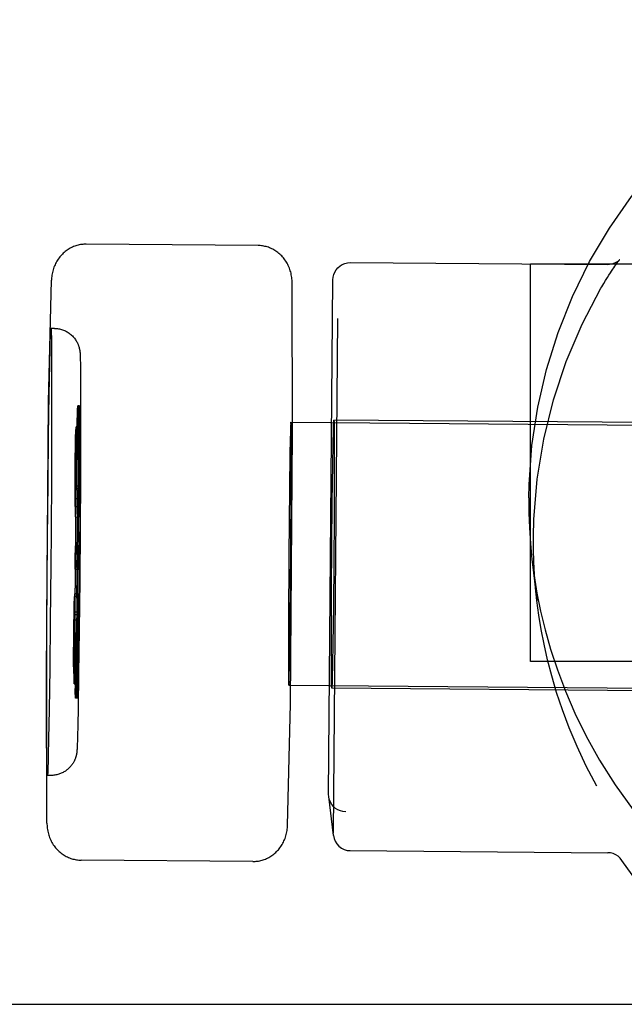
# Model space of a CAD drawing. Header units: inches. Extents: x 0 to 304, y 0 to 196.
# Tile 89 of 129: x 145.344 to 145.696, y 166.008 to 166.581. Entities that reach past the tile are written whole.
import ezdxf

# ---------------------------------------------------------------- set-up
doc = ezdxf.new("R2010")
doc.units = ezdxf.units.IN
doc.header["$LTSCALE"] = 16.696429
doc.header["$MEASUREMENT"] = 0
doc.linetypes.add('HIDDEN', pattern=[0.2, 0.1, -0.1])
doc.layers.add('DEFAULT_2', color=8, linetype='HIDDEN')

msp = doc.modelspace()

# ---------------------------------------------------------------- linework, layer by layer
at = {"layer": 'DEFAULT_2', "color": 8, "linetype": 'HIDDEN'}
for p, q in [((145.4827, 166.44975), (145.3827, 166.45053)), ((145.53635, 166.43981), (145.68602, 166.43863)), ((146.02318, 166.43889), (145.64118, 166.43889)), ((145.64118, 166.20789), (145.64118, 166.43889)), ((145.36089, 166.35888), (145.36254, 166.42952)), ((145.50285, 166.34119), (145.50252, 166.42834)), ((145.52378, 166.13045), (145.52627, 166.42989)), ((145.52896, 166.40729), (145.52647, 166.10785)), ((145.36184, 166.39398), (145.36193, 166.39652)), ((145.36193, 166.39652), (145.36198, 166.39793)), ((145.36424, 166.40154), (145.36224, 166.40155)), ((145.36224, 166.40155), (145.3623, 166.40131)), ((145.36241, 166.39927), (145.36244, 166.39812)), ((145.36244, 166.39812), (145.36247, 166.39675)), ((145.36247, 166.39675), (145.36251, 166.39426)), ((145.36173, 166.38984), (145.36184, 166.39398)), ((145.36251, 166.39426), (145.36256, 166.39018)), ((145.36256, 166.39018), (145.36261, 166.38247)), ((145.36153, 166.38055), (145.36173, 166.38984)), ((145.37919, 166.38663), (145.37921, 166.38628)), ((145.37921, 166.38628), (145.37923, 166.38589)), ((145.37923, 166.38589), (145.37925, 166.38545)), ((145.37925, 166.38545), (145.37927, 166.38493)), ((145.37927, 166.38493), (145.37928, 166.38431)), ((145.36123, 166.36318), (145.36153, 166.38055)), ((145.36261, 166.38247), (145.36265, 166.3657)), ((145.37928, 166.38431), (145.37931, 166.38313)), ((145.37931, 166.38313), (145.37934, 166.38152)), ((145.37934, 166.38152), (145.37939, 166.37831)), ((145.37939, 166.37831), (145.37944, 166.37238)), ((145.37944, 166.37238), (145.37948, 166.35997)), ((145.3609, 166.33935), (145.36123, 166.36318)), ((145.36265, 166.3657), (145.36261, 166.3424)), ((145.35958, 166.20097), (145.36089, 166.35868)), ((145.36089, 166.35888), (145.36089, 166.35867)), ((145.37888, 166.35642), (145.37788, 166.35643)), ((145.37788, 166.35643), (145.37792, 166.35627)), ((145.37888, 166.35642), (145.37892, 166.35626)), ((145.37948, 166.35997), (145.37947, 166.34014)), ((145.37756, 166.34798), (145.37762, 166.35123)), ((145.37762, 166.35123), (145.37768, 166.35325)), ((145.37767, 166.35168), (145.37763, 166.35036)), ((145.37887, 166.35492), (145.37787, 166.35493)), ((145.37791, 166.35477), (145.37787, 166.35493)), ((145.37801, 166.35246), (145.37798, 166.3534)), ((145.378, 166.35491), (145.37802, 166.35398)), ((145.37803, 166.35129), (145.37801, 166.35246)), ((145.37802, 166.35398), (145.37804, 166.35282)), ((145.37806, 166.34914), (145.37803, 166.35129)), ((145.37804, 166.35282), (145.37808, 166.35069)), ((145.37809, 166.34552), (145.37808, 166.35069)), ((145.37857, 166.34823), (145.37863, 166.35053)), ((145.37858, 166.34985), (145.37865, 166.35211)), ((145.37863, 166.35053), (145.37867, 166.3518)), ((145.37865, 166.35211), (145.37869, 166.35336)), ((145.37887, 166.35492), (145.37891, 166.35477)), ((145.37898, 166.35343), (145.37901, 166.35251)), ((145.37901, 166.35451), (145.37903, 166.35349)), ((145.37901, 166.35251), (145.37903, 166.35138)), ((145.37903, 166.35349), (145.37905, 166.35227)), ((145.37903, 166.35138), (145.37906, 166.34928)), ((145.37905, 166.35227), (145.37908, 166.35004)), ((145.37742, 166.34182), (145.37755, 166.34873)), ((145.37813, 166.33726), (145.37812, 166.34609)), ((145.37831, 166.33645), (145.37847, 166.34509)), ((145.37848, 166.34445), (145.37858, 166.34985)), ((145.37908, 166.35004), (145.37909, 166.34577)), ((145.37911, 166.34637), (145.37913, 166.33775)), ((145.50181, 166.34695), (145.79179, 166.34467)), ((145.50184, 166.34681), (145.50181, 166.34695)), ((145.50194, 166.3445), (145.50192, 166.34534)), ((145.50196, 166.34349), (145.50194, 166.3445)), ((145.79416, 166.34615), (145.52682, 166.34825)), ((145.52682, 166.34825), (145.52686, 166.34811)), ((145.36058, 166.31185), (145.3609, 166.33935)), ((145.36261, 166.3424), (145.3625, 166.31526)), ((145.37651, 166.33739), (145.37665, 166.34274)), ((145.37865, 166.34273), (145.37665, 166.34274)), ((145.37665, 166.34274), (145.37666, 166.34271)), ((145.37667, 166.32897), (145.37683, 166.34092)), ((145.37668, 166.34224), (145.37669, 166.34194)), ((145.37669, 166.34194), (145.37669, 166.34158)), ((145.37669, 166.34158), (145.3767, 166.34095)), ((145.3767, 166.34095), (145.3767, 166.33965)), ((145.3767, 166.33965), (145.3767, 166.33638)), ((145.37683, 166.34092), (145.37696, 166.34425)), ((145.37896, 166.34423), (145.37696, 166.34425)), ((145.37696, 166.34425), (145.37697, 166.3442)), ((145.377, 166.34363), (145.377, 166.34327)), ((145.377, 166.34327), (145.37701, 166.34284)), ((145.37701, 166.34284), (145.37702, 166.34209)), ((145.37702, 166.34209), (145.37703, 166.34052)), ((145.37703, 166.34052), (145.37703, 166.33714)), ((145.37716, 166.32617), (145.37744, 166.34355)), ((145.37812, 166.31816), (145.37814, 166.33895)), ((145.37851, 166.33737), (145.37865, 166.34273)), ((145.37865, 166.34273), (145.37866, 166.34269)), ((145.37867, 166.32896), (145.37883, 166.34091)), ((145.37868, 166.34222), (145.37869, 166.34191)), ((145.37869, 166.34191), (145.37869, 166.34153)), ((145.37869, 166.34153), (145.3787, 166.34085)), ((145.3787, 166.34085), (145.37871, 166.33947)), ((145.37871, 166.33947), (145.3787, 166.33613)), ((145.37883, 166.34091), (145.37896, 166.34423)), ((145.37896, 166.34423), (145.37897, 166.34418)), ((145.379, 166.34362), (145.379, 166.34325)), ((145.379, 166.34325), (145.37901, 166.34281)), ((145.37901, 166.34281), (145.37902, 166.34203)), ((145.37902, 166.34203), (145.37903, 166.34044)), ((145.37903, 166.34044), (145.37903, 166.33659)), ((145.37914, 166.33944), (145.37912, 166.31919)), ((145.37947, 166.34014), (145.37937, 166.31399)), ((145.50154, 166.34095), (145.50144, 166.33686)), ((145.50159, 166.34292), (145.50154, 166.34095)), ((145.50154, 166.18333), (145.50285, 166.34103)), ((145.50163, 166.34402), (145.50159, 166.34292)), ((145.50198, 166.34165), (145.50196, 166.34349)), ((145.50202, 166.33775), (145.50198, 166.34165)), ((145.50285, 166.34103), (145.50285, 166.34119)), ((145.527, 166.34218), (145.52705, 166.33367)), ((145.37634, 166.32147), (145.37651, 166.33739)), ((145.3767, 166.33638), (145.37667, 166.32897)), ((145.37686, 166.33357), (145.37674, 166.33024)), ((145.37886, 166.33355), (145.37686, 166.33357)), ((145.37688, 166.33351), (145.37686, 166.33357)), ((145.37694, 166.32888), (145.37688, 166.33351)), ((145.37703, 166.33714), (145.37691, 166.31671)), ((145.37805, 166.31889), (145.37834, 166.33735)), ((145.37834, 166.32146), (145.37851, 166.33737)), ((145.3787, 166.33613), (145.37867, 166.32896)), ((145.37886, 166.33355), (145.37874, 166.33022)), ((145.37888, 166.3335), (145.37886, 166.33355)), ((145.37894, 166.32886), (145.37888, 166.3335)), ((145.37903, 166.33659), (145.37891, 166.31669)), ((145.50144, 166.33686), (145.50128, 166.32832)), ((145.50205, 166.32951), (145.50202, 166.33775)), ((145.52617, 166.32248), (145.52636, 166.33406)), ((145.52705, 166.33367), (145.52705, 166.31511)), ((145.37647, 166.32898), (145.37638, 166.32123)), ((145.37657, 166.332), (145.37647, 166.32898)), ((145.37857, 166.33199), (145.37657, 166.332)), ((145.37658, 166.33196), (145.37657, 166.332)), ((145.37657, 166.31951), (145.37662, 166.3285)), ((145.37662, 166.3285), (145.37658, 166.33196)), ((145.37674, 166.33024), (145.37661, 166.31929)), ((145.37867, 166.32896), (145.37667, 166.32897)), ((145.37688, 166.31696), (145.37694, 166.32888)), ((145.3769, 166.30601), (145.37722, 166.33129)), ((145.37847, 166.32897), (145.37838, 166.32121)), ((145.37857, 166.33199), (145.37847, 166.32897)), ((145.37858, 166.33194), (145.37857, 166.33199)), ((145.37857, 166.31949), (145.37862, 166.32848)), ((145.37862, 166.32848), (145.37858, 166.33194)), ((145.37874, 166.33022), (145.37861, 166.31927)), ((145.37888, 166.31694), (145.37894, 166.32886)), ((145.50128, 166.32832), (145.501, 166.30844)), ((145.50202, 166.31003), (145.50205, 166.32951)), ((145.37624, 166.30529), (145.37634, 166.32147)), ((145.37824, 166.30527), (145.37834, 166.32146)), ((145.37914, 166.32279), (145.37902, 166.2961)), ((145.52589, 166.30042), (145.52617, 166.32248)), ((145.37638, 166.32123), (145.37633, 166.31253)), ((145.37648, 166.3113), (145.37657, 166.31951)), ((145.37661, 166.31929), (145.37656, 166.30738)), ((145.37691, 166.31671), (145.37671, 166.29792)), ((145.37675, 166.30605), (145.37688, 166.31696)), ((145.37778, 166.2956), (145.37808, 166.32041)), ((145.37813, 166.32006), (145.37801, 166.29234)), ((145.37838, 166.32121), (145.37833, 166.31251)), ((145.37848, 166.31129), (145.37857, 166.31949)), ((145.37861, 166.31927), (145.37856, 166.30736)), ((145.37891, 166.31669), (145.37871, 166.29789)), ((145.37875, 166.30603), (145.37888, 166.31694)), ((145.36028, 166.27941), (145.36058, 166.31185)), ((145.3625, 166.31526), (145.3623, 166.283)), ((145.37633, 166.31253), (145.37638, 166.30869)), ((145.37639, 166.30865), (145.37648, 166.3113)), ((145.37662, 166.27647), (145.37694, 166.31011)), ((145.37833, 166.31251), (145.37838, 166.30867)), ((145.37839, 166.30863), (145.37848, 166.31129)), ((145.37937, 166.31399), (145.3792, 166.28499)), ((145.5018, 166.27138), (145.50202, 166.31003)), ((145.52705, 166.31511), (145.52695, 166.29152)), ((145.37629, 166.29806), (145.37624, 166.30529)), ((145.37638, 166.30869), (145.37639, 166.30865)), ((145.37639, 166.30865), (145.37839, 166.30863)), ((145.37651, 166.30983), (145.37642, 166.30247)), ((145.37647, 166.29722), (145.37651, 166.30983)), ((145.37851, 166.30981), (145.37651, 166.30983)), ((145.37656, 166.30738), (145.37662, 166.30258)), ((145.37663, 166.30253), (145.37675, 166.30605)), ((145.37829, 166.29805), (145.37824, 166.30527)), ((145.37838, 166.30867), (145.37839, 166.30863)), ((145.37851, 166.30981), (145.37842, 166.30246)), ((145.37847, 166.29721), (145.37851, 166.30981)), ((145.37856, 166.30736), (145.37862, 166.30257)), ((145.37863, 166.30252), (145.37875, 166.30603)), ((145.501, 166.30844), (145.50061, 166.26953)), ((145.37636, 166.29932), (145.37635, 166.29895)), ((145.37638, 166.30024), (145.37636, 166.29932)), ((145.37642, 166.30247), (145.37638, 166.30024)), ((145.37662, 166.30258), (145.37663, 166.30253)), ((145.37663, 166.30253), (145.37863, 166.30252)), ((145.37755, 166.2701), (145.37783, 166.29956)), ((145.37836, 166.29936), (145.37835, 166.29897)), ((145.37838, 166.30035), (145.37836, 166.29936)), ((145.37842, 166.30246), (145.37838, 166.30035)), ((145.37862, 166.30257), (145.37863, 166.30252)), ((145.52565, 166.27497), (145.52589, 166.30042)), ((145.3763, 166.29802), (145.37629, 166.29806)), ((145.3763, 166.29802), (145.3783, 166.29801)), ((145.37653, 166.29191), (145.37647, 166.29722)), ((145.37661, 166.29312), (145.3766, 166.29272)), ((145.37663, 166.29384), (145.37661, 166.29312)), ((145.37666, 166.29505), (145.37663, 166.29384)), ((145.37671, 166.29792), (145.37666, 166.29505)), ((145.3783, 166.29801), (145.37829, 166.29805)), ((145.37853, 166.29189), (145.37847, 166.29721)), ((145.37861, 166.29306), (145.3786, 166.29266)), ((145.37863, 166.29377), (145.37861, 166.29306)), ((145.37866, 166.29499), (145.37863, 166.29377)), ((145.37871, 166.29789), (145.37866, 166.29499)), ((145.37905, 166.29813), (145.37883, 166.26852)), ((145.37654, 166.29185), (145.37653, 166.29191)), ((145.37654, 166.29185), (145.37854, 166.29184)), ((145.378, 166.29239), (145.37779, 166.26193)), ((145.37854, 166.29184), (145.37853, 166.29189)), ((145.52695, 166.29152), (145.52677, 166.26555)), ((145.3623, 166.283), (145.36215, 166.2637)), ((145.3792, 166.28499), (145.37896, 166.25507)), ((145.36013, 166.26011), (145.36028, 166.27941)), ((145.37643, 166.25047), (145.37664, 166.28092)), ((145.37641, 166.26873), (145.37646, 166.27346)), ((145.37646, 166.27346), (145.37651, 166.27513)), ((145.37851, 166.27511), (145.37651, 166.27513)), ((145.37651, 166.27511), (145.37653, 166.27287)), ((145.37653, 166.27287), (145.37651, 166.26789)), ((145.37739, 166.24472), (145.3776, 166.27432)), ((145.37841, 166.26871), (145.37846, 166.27344)), ((145.37846, 166.27344), (145.37851, 166.27511)), ((145.37851, 166.2751), (145.37853, 166.27286)), ((145.37853, 166.27286), (145.37851, 166.26788)), ((145.37888, 166.27274), (145.3786, 166.24328)), ((145.50142, 166.23247), (145.5018, 166.27138)), ((145.52546, 166.24899), (145.52565, 166.27497)), ((145.37638, 166.26381), (145.37641, 166.26873)), ((145.37651, 166.26789), (145.37645, 166.26323)), ((145.37782, 166.26639), (145.37749, 166.23275)), ((145.37838, 166.2638), (145.37841, 166.26871)), ((145.37851, 166.26788), (145.37845, 166.26321)), ((145.50061, 166.26953), (145.50039, 166.23088)), ((145.52677, 166.26555), (145.52652, 166.2401)), ((145.64225, 166.26578), (145.64493, 166.24325)), ((145.35993, 166.22785), (145.36013, 166.26011)), ((145.36215, 166.2637), (145.36185, 166.23126)), ((145.3764, 166.2615), (145.37638, 166.26381)), ((145.37645, 166.26323), (145.3764, 166.26149)), ((145.3764, 166.26149), (145.3784, 166.26147)), ((145.3784, 166.26149), (145.37838, 166.2638)), ((145.37845, 166.26321), (145.3784, 166.26147)), ((145.37896, 166.25507), (145.37867, 166.22626)), ((145.37602, 166.24381), (145.37615, 166.24714)), ((145.37815, 166.24712), (145.37615, 166.24714)), ((145.37615, 166.24714), (145.37616, 166.24709)), ((145.3763, 166.2228), (145.37642, 166.25052)), ((145.37802, 166.24379), (145.37815, 166.24712)), ((145.37815, 166.24712), (145.37816, 166.24707)), ((145.37865, 166.24724), (145.37835, 166.22243)), ((145.52536, 166.2254), (145.52546, 166.24899)), ((145.3757, 166.24028), (145.37584, 166.24563)), ((145.37784, 166.24561), (145.37584, 166.24563)), ((145.37584, 166.24563), (145.37585, 166.24559)), ((145.37586, 166.23186), (145.37602, 166.24381)), ((145.37587, 166.24513), (145.37588, 166.24483)), ((145.37588, 166.24483), (145.37588, 166.24447)), ((145.37588, 166.24447), (145.37589, 166.24384)), ((145.37589, 166.24384), (145.3759, 166.24253)), ((145.3759, 166.24253), (145.37589, 166.23927)), ((145.37619, 166.24652), (145.3762, 166.24616)), ((145.3762, 166.24616), (145.3762, 166.24573)), ((145.3762, 166.24573), (145.37621, 166.24497)), ((145.37621, 166.24497), (145.37622, 166.24341)), ((145.37622, 166.24341), (145.37622, 166.24003)), ((145.37729, 166.22005), (145.37741, 166.24674)), ((145.3777, 166.24026), (145.37784, 166.24561)), ((145.37784, 166.24561), (145.37785, 166.24558)), ((145.37786, 166.23184), (145.37802, 166.24379)), ((145.37787, 166.2451), (145.37788, 166.2448)), ((145.37788, 166.2448), (145.37788, 166.24442)), ((145.37788, 166.24442), (145.37789, 166.24374)), ((145.37789, 166.24374), (145.3779, 166.24235)), ((145.3779, 166.24235), (145.37789, 166.23901)), ((145.37819, 166.24651), (145.3782, 166.24614)), ((145.3782, 166.24614), (145.3782, 166.2457)), ((145.3782, 166.2457), (145.37821, 166.24492)), ((145.37821, 166.24492), (145.37822, 166.24333)), ((145.37822, 166.24333), (145.37822, 166.23948)), ((145.37553, 166.22436), (145.3757, 166.24028)), ((145.37589, 166.23927), (145.37586, 166.23186)), ((145.37606, 166.23646), (145.37593, 166.23312)), ((145.37806, 166.23644), (145.37606, 166.23646)), ((145.37607, 166.2364), (145.37606, 166.23646)), ((145.37613, 166.23176), (145.37607, 166.2364)), ((145.37622, 166.24003), (145.3761, 166.2196)), ((145.37753, 166.23685), (145.37721, 166.21156)), ((145.37753, 166.22434), (145.3777, 166.24026)), ((145.37789, 166.23901), (145.37786, 166.23184)), ((145.37806, 166.23644), (145.37793, 166.23311)), ((145.37807, 166.23638), (145.37806, 166.23644)), ((145.37813, 166.23175), (145.37807, 166.23638)), ((145.37822, 166.23948), (145.3781, 166.21958)), ((145.52652, 166.2401), (145.52624, 166.21803)), ((145.36185, 166.23126), (145.36154, 166.20376)), ((145.37566, 166.23187), (145.37557, 166.22411)), ((145.37576, 166.23489), (145.37566, 166.23187)), ((145.37776, 166.23487), (145.37576, 166.23489)), ((145.37577, 166.23484), (145.37576, 166.23489)), ((145.37576, 166.22239), (145.37581, 166.23138)), ((145.37581, 166.23138), (145.37577, 166.23484)), ((145.37593, 166.23312), (145.3758, 166.22218)), ((145.37786, 166.23184), (145.37586, 166.23186)), ((145.37607, 166.21984), (145.37613, 166.23176)), ((145.37766, 166.23185), (145.37757, 166.2241)), ((145.37776, 166.23487), (145.37766, 166.23185)), ((145.37777, 166.23483), (145.37776, 166.23487)), ((145.37776, 166.22238), (145.37781, 166.23137)), ((145.37781, 166.23137), (145.37777, 166.23483)), ((145.37793, 166.23311), (145.3778, 166.22216)), ((145.37807, 166.21983), (145.37813, 166.23175)), ((145.50039, 166.23088), (145.50037, 166.21139)), ((145.50114, 166.21258), (145.50142, 166.23247)), ((145.35982, 166.20071), (145.35993, 166.22785)), ((145.37543, 166.20818), (145.37553, 166.22436)), ((145.37557, 166.22411), (145.37552, 166.21541)), ((145.37632, 166.22469), (145.37629, 166.2039)), ((145.37743, 166.20816), (145.37753, 166.22434)), ((145.37757, 166.2241), (145.37752, 166.2154)), ((145.37867, 166.22626), (145.37835, 166.20047)), ((145.52536, 166.20685), (145.52536, 166.2254)), ((145.37567, 166.21419), (145.37576, 166.22239)), ((145.3758, 166.22218), (145.37575, 166.21026)), ((145.3761, 166.2196), (145.3759, 166.2008)), ((145.37594, 166.20894), (145.37607, 166.21984)), ((145.37729, 166.20341), (145.37731, 166.22365)), ((145.37767, 166.21417), (145.37776, 166.22238)), ((145.3778, 166.22216), (145.37775, 166.21025)), ((145.3781, 166.21958), (145.3779, 166.20078)), ((145.37794, 166.20892), (145.37807, 166.21983)), ((145.37838, 166.22396), (145.37809, 166.20549)), ((145.37552, 166.21541), (145.37557, 166.21157)), ((145.37558, 166.21154), (145.37567, 166.21419)), ((145.3757, 166.21271), (145.37561, 166.20535)), ((145.37566, 166.20011), (145.3757, 166.21271)), ((145.3777, 166.2127), (145.3757, 166.21271)), ((145.37727, 166.21669), (145.37699, 166.19931)), ((145.37752, 166.2154), (145.37757, 166.21156)), ((145.37758, 166.21152), (145.37767, 166.21417)), ((145.3777, 166.2127), (145.37761, 166.20535)), ((145.37766, 166.20009), (145.3777, 166.2127)), ((145.52624, 166.21803), (145.52605, 166.20645)), ((145.37548, 166.20095), (145.37543, 166.20818)), ((145.37557, 166.21157), (145.37558, 166.21154)), ((145.37558, 166.21154), (145.37758, 166.21152)), ((145.37575, 166.21026), (145.37581, 166.20547)), ((145.37583, 166.20542), (145.37594, 166.20894)), ((145.37748, 166.20094), (145.37743, 166.20816)), ((145.37757, 166.21156), (145.37758, 166.21152)), ((145.37775, 166.21025), (145.37781, 166.20545)), ((145.37782, 166.2054), (145.37794, 166.20892)), ((145.50037, 166.21139), (145.5004, 166.20315)), ((145.50098, 166.20405), (145.50114, 166.21258)), ((146.02318, 166.20789), (145.64118, 166.20789)), ((145.36154, 166.20376), (145.3612, 166.17993)), ((145.37555, 166.20221), (145.37554, 166.20184)), ((145.37557, 166.20313), (145.37555, 166.20221)), ((145.37561, 166.20535), (145.37557, 166.20313)), ((145.37581, 166.20547), (145.37583, 166.20542)), ((145.37583, 166.20542), (145.37782, 166.2054)), ((145.3763, 166.2056), (145.37632, 166.19676)), ((145.37732, 166.19647), (145.3773, 166.20509)), ((145.37755, 166.20224), (145.37754, 166.20185)), ((145.37757, 166.20324), (145.37755, 166.20224)), ((145.37761, 166.20535), (145.37757, 166.20324)), ((145.37781, 166.20545), (145.37782, 166.2054)), ((145.37812, 166.20639), (145.37796, 166.19775)), ((145.5004, 166.20315), (145.50043, 166.19926)), ((145.50088, 166.19996), (145.50098, 166.20405)), ((145.52541, 166.19833), (145.52536, 166.20685)), ((145.35958, 166.20097), (145.35958, 166.20082)), ((145.3599, 166.11367), (145.35958, 166.20082)), ((145.35979, 166.17741), (145.35982, 166.20071)), ((145.37549, 166.20091), (145.37548, 166.20095)), ((145.37549, 166.20091), (145.37749, 166.20089)), ((145.37572, 166.1948), (145.37566, 166.20011)), ((145.3758, 166.19601), (145.37579, 166.19561)), ((145.37582, 166.19673), (145.3758, 166.19601)), ((145.37585, 166.19794), (145.37582, 166.19673)), ((145.3759, 166.2008), (145.37585, 166.19794)), ((145.37634, 166.19734), (145.37636, 166.19217)), ((145.37701, 166.20104), (145.37688, 166.19413)), ((145.37735, 166.1928), (145.37734, 166.19707)), ((145.37749, 166.20089), (145.37748, 166.20094)), ((145.37772, 166.19478), (145.37766, 166.20009)), ((145.3778, 166.19594), (145.37779, 166.19555)), ((145.37782, 166.19666), (145.3778, 166.19594)), ((145.37785, 166.19787), (145.37782, 166.19666)), ((145.3779, 166.20078), (145.37785, 166.19787)), ((145.37795, 166.19839), (145.37785, 166.19299)), ((145.37835, 166.20047), (145.37805, 166.1811)), ((145.50043, 166.19926), (145.50046, 166.19742)), ((145.50046, 166.19742), (145.50048, 166.19641)), ((145.50048, 166.19641), (145.5005, 166.19556)), ((145.50079, 166.19689), (145.50083, 166.19799)), ((145.50083, 166.19799), (145.50088, 166.19996)), ((145.37574, 166.19474), (145.37572, 166.1948)), ((145.37574, 166.19474), (145.37774, 166.19472)), ((145.37639, 166.19003), (145.37636, 166.19217)), ((145.37637, 166.19372), (145.3764, 166.19156)), ((145.37641, 166.18888), (145.37639, 166.19003)), ((145.3764, 166.19156), (145.37642, 166.1904)), ((145.37642, 166.1904), (145.37645, 166.18946)), ((145.37681, 166.19163), (145.37675, 166.18961)), ((145.37676, 166.19118), (145.3768, 166.1925)), ((145.37687, 166.19488), (145.37681, 166.19163)), ((145.37738, 166.19057), (145.37735, 166.1928)), ((145.3774, 166.19146), (145.37737, 166.19356)), ((145.3774, 166.18935), (145.37738, 166.19057)), ((145.37743, 166.19033), (145.3774, 166.19146)), ((145.37745, 166.18941), (145.37743, 166.19033)), ((145.37774, 166.19472), (145.37772, 166.19478)), ((145.37779, 166.19073), (145.37774, 166.18948)), ((145.3778, 166.19232), (145.37776, 166.19105)), ((145.37785, 166.19299), (145.37779, 166.19073)), ((145.37786, 166.19462), (145.3778, 166.19232)), ((145.50057, 166.1941), (145.50061, 166.19396)), ((145.50061, 166.19396), (145.79059, 166.19167)), ((145.52559, 166.19227), (145.52556, 166.1924)), ((145.79293, 166.19016), (145.52559, 166.19226)), ((145.37644, 166.18795), (145.37641, 166.18888)), ((145.37655, 166.18643), (145.37651, 166.18659)), ((145.37652, 166.18808), (145.37656, 166.18793)), ((145.37755, 166.18642), (145.37655, 166.18643)), ((145.37756, 166.18792), (145.37656, 166.18793)), ((145.37742, 166.18833), (145.3774, 166.18935)), ((145.37755, 166.18642), (145.37751, 166.18658)), ((145.37756, 166.18792), (145.37752, 166.18808)), ((145.3612, 166.17993), (145.3609, 166.16256)), ((145.37805, 166.1811), (145.37785, 166.17043)), ((145.49989, 166.11249), (145.50153, 166.18312)), ((145.50153, 166.18312), (145.50154, 166.18333)), ((145.35982, 166.16064), (145.35979, 166.17741)), ((145.37785, 166.17043), (145.37771, 166.16457)), ((145.3609, 166.16256), (145.3607, 166.15327)), ((145.37762, 166.16151), (145.37756, 166.15994)), ((145.37771, 166.16457), (145.37762, 166.16151)), ((145.35988, 166.15293), (145.35982, 166.16064)), ((145.37741, 166.15667), (145.37739, 166.15635)), ((145.37743, 166.15702), (145.37741, 166.15667)), ((145.37746, 166.15743), (145.37743, 166.15702)), ((145.37748, 166.15791), (145.37746, 166.15743)), ((145.37752, 166.15878), (145.37748, 166.15791)), ((145.37756, 166.15994), (145.37752, 166.15878)), ((145.35992, 166.14885), (145.35988, 166.15293)), ((145.3607, 166.15327), (145.36059, 166.14913)), ((145.35996, 166.14636), (145.35992, 166.14885)), ((145.35999, 166.14499), (145.35996, 166.14636)), ((145.36003, 166.14384), (145.35999, 166.14499)), ((145.36051, 166.14659), (145.36046, 166.14518)), ((145.36059, 166.14913), (145.36051, 166.14659)), ((145.36019, 166.14156), (145.36014, 166.1418)), ((145.36219, 166.14154), (145.36019, 166.14156)), ((145.52385, 166.12919), (145.52378, 166.13044)), ((145.52654, 166.10659), (145.52385, 166.12918)), ((145.53639, 166.09777), (145.68615, 166.09659)), ((145.47972, 166.09147), (145.37973, 166.09226)), ((144.95493, 166.00839), (146.95493, 166.00839))]:
    msp.add_line(p, q, dxfattribs=at)
for points in [[(145.64019, 166.30298), (145.64036, 166.31084), (145.64202, 166.33335), (145.6454, 166.35566), (145.65048, 166.37766), (145.65723, 166.3992), (145.66562, 166.42016), (145.67558, 166.44042), (145.68708, 166.45986), (145.70003, 166.47836), (145.71436, 166.49582), (145.72999, 166.51214), (145.74682, 166.52721), (145.76476, 166.54095), (145.7837, 166.55328), (145.80353, 166.56413), (145.82413, 166.57343), (145.84539, 166.58112)], [(145.3827, 166.45053), (145.38211, 166.45053), (145.38143, 166.4505), (145.38075, 166.45045), (145.38007, 166.45037), (145.37939, 166.45027), (145.37871, 166.45014), (145.37804, 166.44998), (145.37738, 166.4498), (145.37671, 166.4496), (145.37606, 166.44937), (145.37541, 166.44912), (145.37477, 166.44884), (145.37413, 166.44854), (145.37351, 166.44822), (145.37289, 166.44787), (145.37229, 166.4475), (145.37169, 166.4471), (145.37111, 166.44668), (145.37054, 166.44624), (145.36998, 166.44577), (145.36944, 166.44528), (145.36891, 166.44477), (145.3684, 166.44424), (145.36791, 166.44369), (145.36743, 166.44312), (145.36697, 166.44252), (145.36652, 166.44191), (145.3661, 166.44128), (145.3657, 166.44063), (145.36532, 166.43996), (145.36496, 166.43928), (145.36462, 166.43858), (145.3643, 166.43786), (145.36401, 166.43713), (145.36375, 166.43639), (145.36351, 166.43564), (145.36329, 166.43487), (145.3631, 166.4341), (145.36294, 166.43332), (145.3628, 166.43253), (145.36269, 166.43173), (145.36261, 166.43093), (145.36256, 166.43012), (145.36254, 166.42952)], [(145.50252, 166.42834), (145.50252, 166.42879), (145.50248, 166.4296), (145.50242, 166.43041), (145.50233, 166.43121), (145.50222, 166.43201), (145.50207, 166.43281), (145.5019, 166.43359), (145.5017, 166.43437), (145.50148, 166.43513), (145.50123, 166.43588), (145.50095, 166.43663), (145.50066, 166.43735), (145.50033, 166.43807), (145.49999, 166.43876), (145.49962, 166.43945), (145.49923, 166.44011), (145.49881, 166.44076), (145.49838, 166.44138), (145.49793, 166.44199), (145.49746, 166.44258), (145.49697, 166.44314), (145.49647, 166.44369), (145.49595, 166.44422), (145.49541, 166.44472), (145.49486, 166.4452), (145.4943, 166.44566), (145.49372, 166.44609), (145.49313, 166.4465), (145.49253, 166.44689), (145.49191, 166.44725), (145.49129, 166.44759), (145.49066, 166.44791), (145.49002, 166.4482), (145.48937, 166.44846), (145.48871, 166.44871), (145.48805, 166.44892), (145.48738, 166.44911), (145.48671, 166.44928), (145.48603, 166.44942), (145.48535, 166.44954), (145.48467, 166.44963), (145.48399, 166.44969), (145.4833, 166.44973), (145.4827, 166.44975)], [(145.52627, 166.42989), (145.52641, 166.43142), (145.52677, 166.43292), (145.52737, 166.43435), (145.52818, 166.43568), (145.5292, 166.43687), (145.53039, 166.43789), (145.53174, 166.43872), (145.53322, 166.43933), (145.53477, 166.43969), (145.53635, 166.43981)], [(145.68222, 166.42494), (145.68272, 166.4258), (145.68386, 166.42773), (145.68493, 166.4295), (145.68593, 166.43111), (145.68684, 166.43254), (145.68766, 166.43382), (145.6884, 166.43494), (145.68907, 166.43594), (145.6897, 166.43687), (145.69028, 166.43771), (145.69082, 166.43847), (145.6913, 166.43914), (145.69172, 166.43971), (145.69208, 166.4402), (145.69238, 166.4406), (145.69263, 166.44092), (145.69283, 166.44118), (145.69298, 166.44135), (145.69305, 166.44145)], [(145.69305, 166.44145), (145.69307, 166.44147), (145.69309, 166.44148), (145.69299, 166.44138), (145.69278, 166.44118), (145.69242, 166.44086), (145.69193, 166.44048), (145.69128, 166.44005), (145.69048, 166.43961), (145.68955, 166.43922), (145.68843, 166.43889), (145.68711, 166.43867), (145.68609, 166.43863)], [(145.64288, 166.28044), (145.64313, 166.29033), (145.64506, 166.31382), (145.64887, 166.33709), (145.65453, 166.35998), (145.66201, 166.38235), (145.67126, 166.40405), (145.68222, 166.42494)], [(145.36198, 166.39793), (145.36203, 166.39911), (145.36205, 166.39961), (145.36208, 166.40006), (145.3621, 166.40044), (145.36212, 166.40077), (145.36215, 166.40105), (145.36217, 166.40126), (145.36219, 166.40142), (145.36222, 166.40151), (145.36224, 166.40155), (145.36224, 166.40155)], [(145.3623, 166.40131), (145.36232, 166.40112), (145.36234, 166.40086), (145.36236, 166.40055), (145.36237, 166.40018), (145.36239, 166.39975), (145.36241, 166.39927)], [(145.36424, 166.40154), (145.36483, 166.40152), (145.36541, 166.40148), (145.36599, 166.40142), (145.36658, 166.40133), (145.36718, 166.40122), (145.36777, 166.40109), (145.36834, 166.40093), (145.36892, 166.40075), (145.3695, 166.40054), (145.37008, 166.4003), (145.37064, 166.40005), (145.37119, 166.39977), (145.37172, 166.39947), (145.37225, 166.39914), (145.37277, 166.39879), (145.37329, 166.39841), (145.37378, 166.39802), (145.37425, 166.3976), (145.3747, 166.39717), (145.37513, 166.39673), (145.37554, 166.39627), (145.37592, 166.3958), (145.37628, 166.39533), (145.37661, 166.39485), (145.37691, 166.39438), (145.37718, 166.39392), (145.37743, 166.39347), (145.37764, 166.39305), (145.37783, 166.39265), (145.37799, 166.39228), (145.37813, 166.39193), (145.37824, 166.39162), (145.37835, 166.39132), (145.37844, 166.39105), (145.37851, 166.3908), (145.37858, 166.39057), (145.37864, 166.39035), (145.37869, 166.39014), (145.37874, 166.38995), (145.37879, 166.38976), (145.37882, 166.38958), (145.37886, 166.38941), (145.37889, 166.38924), (145.37892, 166.38907), (145.37895, 166.3889), (145.37898, 166.38874), (145.37901, 166.38857), (145.37903, 166.38841), (145.37905, 166.38826), (145.37907, 166.3881)], [(145.37907, 166.3881), (145.37909, 166.38793), (145.37911, 166.38776), (145.37912, 166.3876), (145.37914, 166.38744), (145.37915, 166.38728), (145.37916, 166.38712), (145.37917, 166.38696), (145.37918, 166.3868), (145.37919, 166.38663)], [(145.37768, 166.35325), (145.37772, 166.35433), (145.37774, 166.35478), (145.37776, 166.35518), (145.37778, 166.35553), (145.3778, 166.35582), (145.37782, 166.35605), (145.37784, 166.35623), (145.37786, 166.35635), (145.37787, 166.35641), (145.37788, 166.35643)], [(145.37792, 166.35627), (145.37794, 166.35611), (145.37795, 166.35589), (145.37797, 166.35562), (145.37798, 166.35529), (145.378, 166.35491)], [(145.37869, 166.35336), (145.37873, 166.3544), (145.37875, 166.35484), (145.37877, 166.35523), (145.37879, 166.35556), (145.3788, 166.35584), (145.37882, 166.35606), (145.37884, 166.35623), (145.37886, 166.35635), (145.37887, 166.35641), (145.37888, 166.35642)], [(145.37892, 166.35626), (145.37894, 166.35611), (145.37895, 166.35589), (145.37897, 166.35563), (145.37898, 166.35531), (145.37899, 166.35493), (145.37901, 166.35451)], [(145.37787, 166.35493), (145.37786, 166.35491), (145.37784, 166.35484), (145.37783, 166.35472), (145.37781, 166.35454), (145.37779, 166.3543), (145.37777, 166.354), (145.37775, 166.35365), (145.37773, 166.35324), (145.37771, 166.35277), (145.37767, 166.35168)], [(145.37798, 166.3534), (145.37797, 166.35379), (145.37796, 166.35412), (145.37794, 166.3544), (145.37793, 166.35461), (145.37791, 166.35477)], [(145.37867, 166.3518), (145.37872, 166.35285), (145.37873, 166.3533), (145.37875, 166.3537), (145.37877, 166.35404), (145.37879, 166.35432), (145.37881, 166.35455), (145.37883, 166.35472), (145.37885, 166.35484), (145.37886, 166.35491), (145.37887, 166.35492)], [(145.37891, 166.35477), (145.37893, 166.35461), (145.37894, 166.3544), (145.37895, 166.35413), (145.37897, 166.35381), (145.37898, 166.35343)], [(145.50181, 166.34695), (145.5018, 166.34695), (145.50179, 166.3469), (145.50177, 166.34681), (145.50176, 166.34668), (145.50174, 166.3465), (145.50173, 166.34628), (145.50171, 166.34601), (145.50169, 166.3457), (145.50168, 166.34534), (145.50166, 166.34494), (145.50163, 166.34402)], [(145.50192, 166.34534), (145.50191, 166.3457), (145.5019, 166.34601), (145.50188, 166.34628), (145.50187, 166.3465), (145.50186, 166.34668), (145.50184, 166.34681)], [(145.52636, 166.33406), (145.52655, 166.34245), (145.52663, 166.34529), (145.52671, 166.34721), (145.52679, 166.34814), (145.52682, 166.34825)], [(145.52686, 166.34811), (145.52691, 166.34708), (145.52696, 166.34511), (145.527, 166.34218)], [(145.37666, 166.34271), (145.37666, 166.34265), (145.37667, 166.34257), (145.37667, 166.34248), (145.37668, 166.34237), (145.37668, 166.34224)], [(145.37697, 166.3442), (145.37697, 166.34413), (145.37698, 166.34404), (145.37699, 166.34392), (145.37699, 166.34379), (145.377, 166.34363)], [(145.37866, 166.34269), (145.37866, 166.34263), (145.37867, 166.34255), (145.37867, 166.34246), (145.37868, 166.34235), (145.37868, 166.34222)], [(145.37897, 166.34418), (145.37897, 166.34411), (145.37898, 166.34402), (145.37899, 166.34391), (145.37899, 166.34378), (145.379, 166.34362)], [(145.37635, 166.29895), (145.37634, 166.29864), (145.37633, 166.2985), (145.37633, 166.29838), (145.37632, 166.29828), (145.37632, 166.29819), (145.37631, 166.29812), (145.37631, 166.29807), (145.3763, 166.29803), (145.3763, 166.29802)], [(145.37835, 166.29897), (145.37834, 166.29863), (145.37833, 166.29849), (145.37833, 166.29837), (145.37832, 166.29826), (145.37832, 166.29817), (145.37831, 166.2981), (145.37831, 166.29805), (145.3783, 166.29802), (145.3783, 166.29801)], [(145.64019, 166.30297), (145.64025, 166.29435), (145.64057, 166.2855), (145.64117, 166.27648), (145.64208, 166.26719), (145.64224, 166.26583)], [(145.3766, 166.29272), (145.37659, 166.29239), (145.37658, 166.29226), (145.37658, 166.29214), (145.37657, 166.29204), (145.37656, 166.29196), (145.37656, 166.2919), (145.37655, 166.29187), (145.37654, 166.29185)], [(145.3786, 166.29266), (145.37859, 166.29235), (145.37858, 166.29222), (145.37858, 166.2921), (145.37857, 166.29201), (145.37856, 166.29193), (145.37856, 166.29188), (145.37855, 166.29185), (145.37854, 166.29184)], [(145.64491, 166.24337), (145.64414, 166.25068), (145.64353, 166.25831), (145.64312, 166.26579), (145.64291, 166.27317), (145.64288, 166.28044)], [(145.64224, 166.26583), (145.64334, 166.25757), (145.64499, 166.24757), (145.6471, 166.23715), (145.64972, 166.22628), (145.65293, 166.21491), (145.65683, 166.20303), (145.6615, 166.19063), (145.66708, 166.1777), (145.67367, 166.16428), (145.68142, 166.15039), (145.69048, 166.13609), (145.70097, 166.12152), (145.71304, 166.1068), (145.72674, 166.0922), (145.7421, 166.07794), (145.75911, 166.06432), (145.77773, 166.05157), (145.79772, 166.04005), (145.81872, 166.03006), (145.84073, 166.02165)], [(145.37616, 166.24709), (145.37617, 166.24702), (145.37617, 166.24692), (145.37618, 166.24681), (145.37618, 166.24668), (145.37619, 166.24652)], [(145.37816, 166.24707), (145.37817, 166.247), (145.37817, 166.24691), (145.37818, 166.2468), (145.37818, 166.24666), (145.37819, 166.24651)], [(145.37585, 166.24559), (145.37585, 166.24554), (145.37586, 166.24546), (145.37586, 166.24537), (145.37587, 166.24525), (145.37587, 166.24513)], [(145.37785, 166.24558), (145.37785, 166.24552), (145.37786, 166.24544), (145.37786, 166.24535), (145.37787, 166.24523), (145.37787, 166.2451)], [(145.67981, 166.13533), (145.67367, 166.147), (145.66833, 166.15833), (145.66373, 166.16924), (145.65977, 166.17974), (145.6564, 166.18984), (145.65353, 166.19954), (145.65111, 166.20886), (145.64909, 166.21783), (145.64742, 166.22646), (145.64606, 166.23479), (145.64491, 166.24337)], [(145.37554, 166.20184), (145.37553, 166.20152), (145.37552, 166.20139), (145.37552, 166.20127), (145.37551, 166.20116), (145.37551, 166.20108), (145.3755, 166.20101), (145.3755, 166.20095), (145.37549, 166.20092), (145.37549, 166.20091)], [(145.37754, 166.20185), (145.37753, 166.20152), (145.37752, 166.20138), (145.37752, 166.20125), (145.37751, 166.20115), (145.37751, 166.20106), (145.3775, 166.20099), (145.3775, 166.20094), (145.37749, 166.20091), (145.37749, 166.20089)], [(145.52605, 166.20645), (145.52587, 166.19807), (145.52578, 166.19522), (145.5257, 166.19331), (145.52563, 166.19237), (145.52559, 166.19227)], [(145.37579, 166.19561), (145.37578, 166.19528), (145.37577, 166.19514), (145.37577, 166.19502), (145.37576, 166.19492), (145.37575, 166.19484), (145.37575, 166.19479), (145.37574, 166.19475), (145.37574, 166.19474)], [(145.37779, 166.19555), (145.37778, 166.19524), (145.37777, 166.1951), (145.37777, 166.19499), (145.37776, 166.19489), (145.37775, 166.19482), (145.37775, 166.19477), (145.37774, 166.19473), (145.37774, 166.19472)], [(145.5005, 166.19556), (145.50051, 166.19521), (145.50052, 166.1949), (145.50053, 166.19463), (145.50055, 166.19441), (145.50056, 166.19423), (145.50057, 166.1941)], [(145.50061, 166.19396), (145.50061, 166.19396), (145.50063, 166.19401), (145.50064, 166.1941), (145.50066, 166.19423), (145.50067, 166.19441), (145.50069, 166.19463), (145.50071, 166.1949), (145.50072, 166.19521), (145.50074, 166.19556), (145.50076, 166.19596), (145.50079, 166.19689)], [(145.52556, 166.1924), (145.5255, 166.19343), (145.52545, 166.1954), (145.52541, 166.19833)], [(145.37656, 166.18793), (145.37657, 166.18795), (145.37659, 166.18801), (145.37661, 166.18814), (145.37662, 166.18832), (145.37664, 166.18856), (145.37666, 166.18886), (145.37668, 166.18921), (145.3767, 166.18962), (145.37672, 166.19008), (145.37676, 166.19118)], [(145.37776, 166.19105), (145.37772, 166.18999), (145.3777, 166.18954), (145.37768, 166.18915), (145.37766, 166.18881), (145.37764, 166.18852), (145.37762, 166.18829), (145.3776, 166.18812), (145.37759, 166.188), (145.37757, 166.18794), (145.37756, 166.18792)], [(145.37651, 166.18659), (145.37649, 166.18675), (145.37648, 166.18696), (145.37646, 166.18724), (145.37645, 166.18756), (145.37644, 166.18795)], [(145.37645, 166.18946), (145.37646, 166.18907), (145.37648, 166.18874), (145.37649, 166.18846), (145.37651, 166.18824), (145.37652, 166.18808)], [(145.37675, 166.18961), (145.37671, 166.18853), (145.37669, 166.18808), (145.37667, 166.18768), (145.37665, 166.18733), (145.37663, 166.18704), (145.37661, 166.18681), (145.37659, 166.18663), (145.37658, 166.18651), (145.37656, 166.18644), (145.37655, 166.18643)], [(145.37751, 166.18658), (145.37749, 166.18674), (145.37748, 166.18695), (145.37746, 166.18721), (145.37745, 166.18753), (145.37744, 166.18791), (145.37742, 166.18833)], [(145.37752, 166.18808), (145.37751, 166.18823), (145.37749, 166.18845), (145.37748, 166.18871), (145.37746, 166.18904), (145.37745, 166.18941)], [(145.37774, 166.18948), (145.3777, 166.18844), (145.37768, 166.188), (145.37767, 166.18761), (145.37765, 166.18728), (145.37763, 166.187), (145.37761, 166.18678), (145.37759, 166.18661), (145.37757, 166.18649), (145.37756, 166.18643), (145.37755, 166.18642)], [(145.37739, 166.15635), (145.37737, 166.15605), (145.37736, 166.15591), (145.37734, 166.15577), (145.37733, 166.15563), (145.37732, 166.1555), (145.37731, 166.15536), (145.37729, 166.15523), (145.37728, 166.15509), (145.37726, 166.15494), (145.37724, 166.1548), (145.37722, 166.15465), (145.3772, 166.1545), (145.37717, 166.15434), (145.37715, 166.15419), (145.37712, 166.15403), (145.37709, 166.15387), (145.37706, 166.15372), (145.37703, 166.15355), (145.37699, 166.15338), (145.37696, 166.15323), (145.37692, 166.15308), (145.37688, 166.15291), (145.37683, 166.15273), (145.37678, 166.15253), (145.37672, 166.15233), (145.37666, 166.15214), (145.3766, 166.15194), (145.37652, 166.15172), (145.37644, 166.15148), (145.37636, 166.15125), (145.37626, 166.151), (145.37614, 166.1507), (145.376, 166.15038), (145.37585, 166.15008), (145.3757, 166.14976), (145.37552, 166.14943), (145.37532, 166.14907), (145.37509, 166.14868), (145.37484, 166.14829), (145.37461, 166.14795), (145.37436, 166.14761), (145.37407, 166.14722), (145.37375, 166.14684), (145.37343, 166.14647), (145.37309, 166.1461), (145.37272, 166.14573), (145.37233, 166.14537), (145.37194, 166.14504), (145.37154, 166.14471), (145.37111, 166.14439), (145.37066, 166.14408), (145.37022, 166.1438), (145.36977, 166.14353), (145.36928, 166.14326), (145.36877, 166.143), (145.36826, 166.14277), (145.36775, 166.14256), (145.36725, 166.14238), (145.36674, 166.14221), (145.36621, 166.14206), (145.36566, 166.14192), (145.36509, 166.1418), (145.36452, 166.14171), (145.36393, 166.14163), (145.36334, 166.14158), (145.36276, 166.14155), (145.36219, 166.14154)], [(145.36046, 166.14518), (145.36041, 166.144), (145.36038, 166.1435), (145.36036, 166.14305), (145.36033, 166.14267), (145.36031, 166.14234), (145.36029, 166.14206), (145.36026, 166.14185), (145.36024, 166.14169), (145.36022, 166.1416), (145.3602, 166.14156), (145.36019, 166.14156)], [(145.36014, 166.1418), (145.36012, 166.14199), (145.3601, 166.14225), (145.36008, 166.14256), (145.36006, 166.14293), (145.36004, 166.14336), (145.36003, 166.14384)], [(145.5337, 166.12038), (145.53213, 166.12052), (145.5306, 166.1209), (145.52915, 166.12152), (145.52781, 166.12235), (145.52662, 166.12339), (145.52561, 166.12461), (145.52481, 166.12596), (145.52423, 166.12741), (145.52389, 166.12891), (145.52385, 166.12919)], [(145.3599, 166.11367), (145.35991, 166.11321), (145.35994, 166.1124), (145.36, 166.11159), (145.36009, 166.11079), (145.36021, 166.10999), (145.36035, 166.1092), (145.36053, 166.10841), (145.36072, 166.10764), (145.36095, 166.10687), (145.3612, 166.10612), (145.36147, 166.10538), (145.36177, 166.10465), (145.3621, 166.10393), (145.36244, 166.10324), (145.36281, 166.10256), (145.3632, 166.10189), (145.36362, 166.10125), (145.36405, 166.10062), (145.3645, 166.10001), (145.36497, 166.09942), (145.36546, 166.09886), (145.36596, 166.09831), (145.36648, 166.09779), (145.36702, 166.09729), (145.36757, 166.09681), (145.36813, 166.09635), (145.36871, 166.09591), (145.3693, 166.0955), (145.3699, 166.09512), (145.37052, 166.09475), (145.37114, 166.09441), (145.37177, 166.0941), (145.37241, 166.09381), (145.37306, 166.09354), (145.37372, 166.0933), (145.37438, 166.09308), (145.37505, 166.09289), (145.37572, 166.09273), (145.3764, 166.09259), (145.37708, 166.09247), (145.37776, 166.09238), (145.37845, 166.09231), (145.37913, 166.09227), (145.37973, 166.09226)], [(145.47972, 166.09147), (145.48032, 166.09148), (145.481, 166.09151), (145.48169, 166.09156), (145.48237, 166.09164), (145.48304, 166.09174), (145.48372, 166.09187), (145.48439, 166.09203), (145.48506, 166.09221), (145.48572, 166.09241), (145.48637, 166.09264), (145.48702, 166.09289), (145.48766, 166.09317), (145.4883, 166.09347), (145.48892, 166.09379), (145.48954, 166.09414), (145.49014, 166.09452), (145.49074, 166.09491), (145.49132, 166.09533), (145.49189, 166.09577), (145.49244, 166.09624), (145.49299, 166.09673), (145.49351, 166.09724), (145.49403, 166.09777), (145.49452, 166.09832), (145.495, 166.09889), (145.49546, 166.09949), (145.4959, 166.1001), (145.49633, 166.10073), (145.49673, 166.10138), (145.49711, 166.10205), (145.49747, 166.10273), (145.49781, 166.10343), (145.49812, 166.10415), (145.49841, 166.10488), (145.49868, 166.10562), (145.49892, 166.10637), (145.49914, 166.10714), (145.49933, 166.10791), (145.49949, 166.10869), (145.49962, 166.10948), (145.49973, 166.11028), (145.49981, 166.11108), (145.49987, 166.11188), (145.49989, 166.11249)], [(145.52654, 166.10659), (145.5269, 166.10485), (145.52757, 166.1032), (145.52853, 166.10169), (145.52975, 166.10037), (145.5312, 166.09927), (145.53282, 166.09846), (145.53458, 166.09795), (145.53639, 166.09777)], [(145.69442, 166.09211), (145.69341, 166.0934), (145.69221, 166.0945), (145.69084, 166.09539), (145.68935, 166.09604), (145.68777, 166.09645), (145.68615, 166.09659)], [(145.70794, 166.0733), (145.69442, 166.09211)]]:
    msp.add_lwpolyline(points, dxfattribs=at)

doc.saveas('drawing.dxf')
